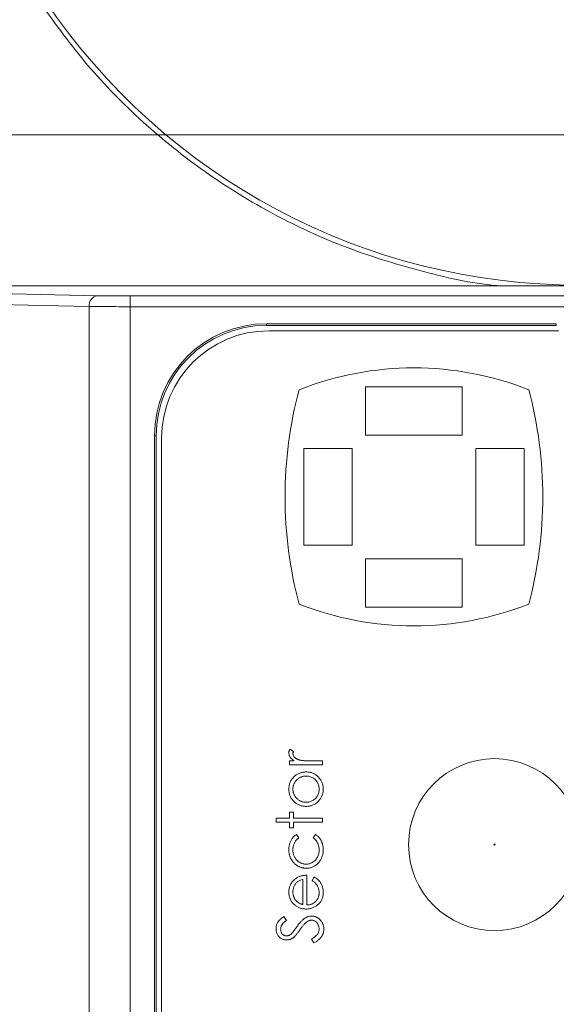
# Model space of a CAD drawing. Header units: millimetres. Extents: x 0 to 420, y 0 to 297.
# Tile 29 of 106: x 150 to 162, y 75 to 97. Entities that reach past the tile are written whole.
import ezdxf

# ---------------------------------------------------------------- set-up
doc = ezdxf.new("R2010")
doc.units = ezdxf.units.MM
doc.styles.add('SLDTEXTSTYLE0', font='TXT', dxfattribs={"width": 0.75})
doc.dimstyles.new('SLDDIMSTYLE1', dxfattribs={"dimtxt": 3.5, "dimasz": 3.302, "dimexe": 0, "dimexo": 0.0625, "dimgap": 0.875, "dimtad": 2, "dimdec": 6, "dimlfac": 2, "dimrnd": 1e-09, "dimzin": 12, "dimdsep": 46, "dimtxsty": 'SLDTEXTSTYLE0', "dimsah": 1, "dimcen": 0.09, "dimadec": 0, "dimazin": 3, "dimtfac": 1, "dimtofl": 0, "dimtmove": 0, "dimatfit": 3, "dimfxl": 1, "dimfrac": 2, "dimtolj": 1, "dimtzin": 12, "dimarcsym": 0})

# ---------------------------------------------------------------- blocks, each defined once
blk = doc.blocks.new('_D_5')
at = {"color": 7, "linetype": 'Continuous', "lineweight": 0}
for p, q in [((147.673, 94.755), (201.563, 94.755)), ((200.563, 94.755), (200.563, 54.755)), ((147.673, 54.755), (201.563, 54.755))]:
    blk.add_line(p, q, dxfattribs=at)
for points in [[(200.563, 94.755), (200.055, 91.453), (201.071, 91.453)], [(200.563, 54.755), (201.071, 58.057), (200.055, 58.057)]]:
    blk.add_solid(points, dxfattribs=at)
at = {"color": 7, "linetype": 'Continuous', "lineweight": 0, "insert": (196.051, 72.169), "char_height": 3.5, "attachment_point": 1, "rotation": 90, "style": 'SLDTEXTSTYLE0'}
blk.add_mtext('80', dxfattribs=at)

msp = doc.modelspace()

# ---------------------------------------------------------------- linework, layer by layer
at = {"color": 7, "linetype": 'Continuous', "lineweight": 15}
for p, q in [((163.51239983, 91.237252), (143.23006797, 91.237252)), ((143.79624877, 91.1710983), (151.43790696, 91.01213271)), ((143.60473905, 90.92113132), (151.24639723, 90.76217318)), ((152.20394585, 91.00589657), (152.20394585, 90.75593704)), ((152.20394585, 91.00589657), (163.74375526, 91.00589657)), ((151.24639723, 90.76217318), (151.24639723, 58.74724442)), ((152.20394585, 90.75593704), (163.75018511, 90.75593704)), ((152.20394585, 90.75593704), (152.20394585, 58.75348056)), ((155.371061, 90.35952145), (162.11992357, 90.35952145)), ((155.371061, 90.35952145), (155.371061, 90.32021964)), ((155.371061, 90.32021964), (162.11992357, 90.32021964)), ((162.11992357, 90.32021964), (162.11992357, 90.35952145)), ((162.18055639, 90.1952138), (155.43055389, 90.1952138)), ((157.68055472, 88.89521415), (159.93055556, 88.89521415)), ((157.68055472, 87.77021373), (157.68055472, 88.89521415)), ((159.93055556, 87.77021373), (159.93055556, 88.89521415)), ((152.76624862, 61.75470853), (152.76624862, 87.75470907)), ((152.80555788, 87.75470907), (152.76624862, 87.75470907)), ((152.80555788, 61.75470853), (152.80555788, 87.75470907)), ((159.93055556, 87.77021373), (157.68055472, 87.77021373)), ((152.93055627, 87.69521618), (152.93055627, 61.79521734)), ((157.36805502, 87.45771403), (156.2430546, 87.45771403)), ((156.2430546, 85.20772064), (156.2430546, 87.45771403)), ((157.36805502, 87.45771403), (157.36805502, 85.20772064)), ((160.24305526, 85.20772064), (160.24305526, 87.45771403)), ((160.24305526, 87.45771403), (161.36805568, 87.45771403)), ((161.36805568, 85.20772064), (161.36805568, 87.45771403)), ((157.36805502, 85.20772064), (156.2430546, 85.20772064)), ((160.24305526, 85.20772064), (161.36805568, 85.20772064)), ((157.68055472, 84.89522094), (159.93055556, 84.89522094)), ((157.68055472, 84.89522094), (157.68055472, 83.77022052)), ((159.93055556, 84.89522094), (159.93055556, 83.77022052)), ((159.93055556, 83.77022052), (157.68055472, 83.77022052)), ((156.0023487, 80.41265363), (155.92008684, 80.46480769)), ((155.90716008, 80.19344265), (155.90716008, 80.09846265)), ((156.02100495, 80.19344265), (155.90716008, 80.19344265)), ((156.6805527, 80.19344265), (156.42063919, 80.19344265)), ((156.6805527, 80.09846265), (156.6805527, 80.19344265)), ((155.90716008, 80.09846265), (156.6805527, 80.09846265)), ((156.00213263, 78.9994275), (155.90716008, 78.9994275)), ((155.90716008, 78.9994275), (155.90716008, 78.86374498)), ((156.00213263, 78.86374498), (156.00213263, 78.9994275)), ((155.59508506, 78.86374498), (155.59508506, 78.76876498)), ((155.90716008, 78.86374498), (155.59508506, 78.86374498)), ((156.6805527, 78.86374498), (156.00213263, 78.86374498)), ((156.6805527, 78.76876498), (156.6805527, 78.86374498)), ((155.59508506, 78.76876498), (155.90716008, 78.76876498)), ((155.90716008, 78.76876498), (155.90716008, 78.63308245)), ((155.90716008, 78.63308245), (156.00213263, 78.63308245)), ((156.00213263, 78.63308245), (156.00213263, 78.76876498)), ((156.00213263, 78.76876498), (156.6805527, 78.76876498)), ((156.1242551, 78.40432728), (156.0748503, 78.48382497)), ((156.51561174, 78.48382497), (156.46345768, 78.40432728)), ((156.21922765, 77.43905986), (156.21922765, 76.85202116)), ((156.31420765, 76.84205229), (156.31420765, 77.53403986)), ((156.48063127, 77.49333734), (156.43632266, 77.40895951)), ((155.83931509, 76.48482675), (155.77422682, 76.57068724)), ((156.42275516, 76.04957873), (156.47639189, 75.96011216))]:
    msp.add_line(p, q, dxfattribs=at)
msp.add_circle((160.68055481, 78.24521727), 2, dxfattribs=at)
for centre, radius, start, end in [((162.66396022, 106.25470755), 15, 213.959557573, 270), ((151.47501064, 90.78536165), 0.22978641, 99.292248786, 185.791756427), ((155.37106453, 87.75470755), 2.60481556, 90, 180), ((155.37106453, 87.75470755), 2.56550972, 90, 179.999999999), ((155.43055481, 87.69521727), 2.5, 90, 180), ((158.80555481, 82.03704755), 7.29566972, 68.509064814, 111.490935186), ((165.46468685, 86.33271727), 9.65913204, 165.044179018, 194.955820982), ((152.14642276, 86.33271727), 9.65913204, 345.044179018, 14.955820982), ((158.80555481, 90.62838699), 7.29566972, 248.509064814, 291.490935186)]:
    msp.add_arc(centre, radius, start, end, dxfattribs=at)
at = {"color": 8, "linetype": 'Continuous', "lineweight": 15}
msp.add_open_spline([(160.87328497, 91.237252), (160.86459943, 91.23776681), (160.25024971, 91.27418071), (159.03346446, 91.55069312), (157.25408902, 92.08378317), (155.5403481, 92.8694166), (153.93517301, 93.85384902), (152.47949031, 95.02477384), (151.18413342, 96.33584756), (150.47123851, 97.31947751), (150.11879656, 97.80576581)], degree=3, knots=[0, 0, 0, 0, 0.00200927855, 0.14212129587, 0.28598075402, 0.43095566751, 0.575930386, 0.71978923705, 0.86146902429, 1, 1, 1, 1], dxfattribs=at)
at = {"color": 7, "linetype": 'Continuous', "lineweight": 15}
for points, knots in [([(151.43790466, 91.01213188), (151.4539983, 91.01181052), (151.48601793, 91.01117115), (151.53871717, 91.0102947), (151.59441598, 91.00948814), (151.65346084, 91.00875664), (151.71575908, 91.0080991), (151.80246868, 91.00732651), (151.91600534, 91.0065702), (152.05842572, 91.0059992), (152.15526009, 91.005931), (152.2039491, 91.00589671)], [0, 0, 0, 0, 0.0840654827, 0.1672551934, 0.2500119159, 0.3327853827, 0.416025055, 0.5001729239, 0.6673136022, 0.8327228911, 1, 1, 1, 1]), ([(151.24639355, 90.76216995), (151.36328769, 90.76022464), (151.51090488, 90.75864311), (151.84044767, 90.75649728), (152.02209412, 90.75593479), (152.2039491, 90.75593479)], [0, 0, 0, 0, 0.5, 0.5, 1, 1, 1, 1]), ([(155.92008973, 80.46481), (155.91601634, 80.45769387), (155.90820275, 80.44404367), (155.89989392, 80.42286387), (155.89468969, 80.40230723), (155.89394899, 80.38872758), (155.89358899, 80.38212771)], [0, 0, 0, 0, 0.27967644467, 0.53647680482, 0.77472245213, 1, 1, 1, 1]), ([(155.89358899, 80.38212771), (155.89397283, 80.37361949), (155.89473896, 80.35663719), (155.90047734, 80.33136556), (155.91018166, 80.30677082), (155.92342991, 80.28246601), (155.94112026, 80.25898456), (155.96331957, 80.23615379), (155.99013148, 80.21386441), (156.01040431, 80.20045432), (156.02100452, 80.19344248)], [0, 0, 0, 0, 0.1071582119, 0.2138863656, 0.324682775, 0.4394585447, 0.5616334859, 0.6938876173, 0.8399405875, 1, 1, 1, 1]), ([(155.98856763, 80.36410721), (155.98875803, 80.36758114), (155.98916646, 80.37503289), (155.99186247, 80.38672938), (155.99644112, 80.39941565), (156.00030988, 80.40808788), (156.00234801, 80.41265656)], [0, 0, 0, 0, 0.2050166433, 0.4397700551, 0.7048611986, 1, 1, 1, 1]), ([(156.15520424, 80.21040295), (156.14832976, 80.2123159), (156.13490933, 80.21605038), (156.11564611, 80.22259961), (156.09775024, 80.22984304), (156.08120097, 80.23760404), (156.06616366, 80.24612218), (156.05238155, 80.2550372), (156.04009025, 80.26475579), (156.02601508, 80.27837571), (156.01141882, 80.29596572), (155.99825761, 80.31811427), (155.99011183, 80.34093935), (155.98907564, 80.35648548), (155.98856763, 80.36410721)], [0, 0, 0, 0, 0.0879601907, 0.1717166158, 0.2506679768, 0.3258823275, 0.3968812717, 0.4635748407, 0.5280697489, 0.5896876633, 0.7048093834, 0.8086618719, 0.9061934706, 1, 1, 1, 1]), ([(156.4206356, 80.19344248), (156.40466383, 80.19345562), (156.3741311, 80.19348074), (156.33045721, 80.19441907), (156.29100982, 80.19554093), (156.25574844, 80.19753), (156.22461935, 80.19967588), (156.19770029, 80.20272071), (156.17491633, 80.20580244), (156.16133568, 80.20897197), (156.15520424, 80.21040295)], [0, 0, 0, 0, 0.1798232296, 0.3437621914, 0.4918338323, 0.6241090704, 0.741399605, 0.8430618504, 0.9291451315, 1, 1, 1, 1]), ([(156.29597615, 79.93564334), (156.28295848, 79.93530597), (156.25725494, 79.93463983), (156.21940823, 79.92969986), (156.18284977, 79.92139475), (156.14766028, 79.90969714), (156.11371883, 79.89486143), (156.08132171, 79.8763492), (156.0500387, 79.85486028), (156.03074542, 79.83810161), (156.02100452, 79.8296404)], [0, 0, 0, 0, 0.1293662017, 0.2554352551, 0.3786322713, 0.5014663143, 0.6234943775, 0.7461656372, 0.8718427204, 1, 1, 1, 1]), ([(156.69412318, 79.53580025), (156.69375515, 79.55016395), (156.6930344, 79.57829361), (156.6874217, 79.61949152), (156.6781386, 79.65872759), (156.66492162, 79.69594085), (156.64815871, 79.73121158), (156.62734839, 79.76421768), (156.60305865, 79.79539804), (156.57518934, 79.82413992), (156.54495069, 79.85014589), (156.51315469, 79.87308802), (156.48007132, 79.89240735), (156.44563533, 79.90823944), (156.4099971, 79.92058621), (156.37304772, 79.92921347), (156.33494186, 79.93476023), (156.30906926, 79.9353466), (156.29597615, 79.93564334)], [0, 0, 0, 0, 0.0684922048, 0.1341341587, 0.1979034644, 0.2604831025, 0.3221455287, 0.3837784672, 0.4462154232, 0.5103409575, 0.574394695, 0.6362264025, 0.6971016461, 0.7568275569, 0.8167348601, 0.8766630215, 0.9375839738, 1, 1, 1, 1]), ([(156.02100452, 79.8296404), (156.01081948, 79.81981375), (155.99075406, 79.8004544), (155.96481504, 79.76815497), (155.94291985, 79.7340551), (155.92457078, 79.69824826), (155.91088152, 79.66021292), (155.90097935, 79.62043617), (155.89450387, 79.57876569), (155.89389799, 79.5503119), (155.89358899, 79.53580025)], [0, 0, 0, 0, 0.1284864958, 0.2531294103, 0.3753070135, 0.4961956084, 0.6178660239, 0.7416676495, 0.8682485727, 1, 1, 1, 1]), ([(155.98856763, 79.53537624), (155.98886485, 79.54556672), (155.98945363, 79.56575338), (155.99377471, 79.59544683), (156.00084336, 79.6241147), (156.01050363, 79.65176821), (156.02341113, 79.67818983), (156.03897093, 79.70352481), (156.0573041, 79.72785591), (156.07839065, 79.75062622), (156.10117615, 79.77179806), (156.12578287, 79.79001077), (156.15119186, 79.80586061), (156.17795635, 79.81875838), (156.20603303, 79.82842598), (156.23521025, 79.83542778), (156.26552771, 79.83980473), (156.28613843, 79.84037494), (156.29661216, 79.8406647)], [0, 0, 0, 0, 0.0634270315, 0.1256447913, 0.1863589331, 0.2470268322, 0.3076308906, 0.3690502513, 0.4318747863, 0.4969526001, 0.5620304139, 0.6252067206, 0.6872313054, 0.7482316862, 0.8097297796, 0.8717262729, 0.934815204, 1, 1, 1, 1]), ([(156.29661216, 79.8406647), (156.31014492, 79.84018011), (156.33700492, 79.83921829), (156.37655092, 79.83135712), (156.41458756, 79.81829934), (156.45065687, 79.80029354), (156.48408737, 79.77811885), (156.51414822, 79.7521901), (156.53968017, 79.72214882), (156.56115297, 79.68901797), (156.57806279, 79.65326705), (156.59018937, 79.61549544), (156.59796625, 79.57604707), (156.59874834, 79.54905183), (156.59914455, 79.53537624)], [0, 0, 0, 0, 0.0847480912, 0.1682091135, 0.2515337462, 0.336097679, 0.4201067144, 0.5023404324, 0.5839950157, 0.6662919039, 0.7490924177, 0.8310167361, 0.914394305, 1, 1, 1, 1]), ([(155.89358899, 79.53580025), (155.89390484, 79.52128895), (155.8945272, 79.49269592), (155.90095381, 79.45088404), (155.910801, 79.41090346), (155.92496408, 79.37289936), (155.94294855, 79.33669682), (155.96529936, 79.30268083), (155.99116277, 79.27022062), (156.01136717, 79.25092392), (156.02164054, 79.24111209)], [0, 0, 0, 0, 0.1312995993, 0.2587123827, 0.3820894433, 0.5035635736, 0.6251808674, 0.7472870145, 0.8715024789, 1, 1, 1, 1]), ([(156.29661216, 79.23008778), (156.28613849, 79.23037764), (156.26552789, 79.23094805), (156.23520954, 79.23532357), (156.20603564, 79.24233065), (156.17794674, 79.25197878), (156.15126095, 79.26493283), (156.12570784, 79.2804828), (156.10126084, 79.29877019), (156.07831648, 79.3196896), (156.05731229, 79.3424837), (156.03897804, 79.36680494), (156.02334241, 79.39217754), (156.01061251, 79.41867615), (156.00075366, 79.44632612), (155.99381478, 79.47503421), (155.98943512, 79.50485489), (155.9888593, 79.52511415), (155.98856763, 79.53537624)], [0, 0, 0, 0, 0.06516380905, 0.12823242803, 0.19020896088, 0.2516872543, 0.31266799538, 0.37444289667, 0.43759886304, 0.502359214, 0.56741607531, 0.63022038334, 0.6916199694, 0.75260071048, 0.81283464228, 0.87395637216, 0.93615410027, 1, 1, 1, 1]), ([(156.29597615, 79.13510915), (156.30906926, 79.13540588), (156.33494186, 79.13599225), (156.37304772, 79.14153901), (156.4099971, 79.15016627), (156.44563534, 79.16251303), (156.48007129, 79.17834516), (156.51315482, 79.19766437), (156.54495019, 79.22060693), (156.57519129, 79.24661127), (156.60305145, 79.27535922), (156.6274113, 79.30656491), (156.64815817, 79.33976226), (156.66487819, 79.37518463), (156.67814288, 79.41244661), (156.68744351, 79.451753), (156.69303069, 79.49309633), (156.69375391, 79.52136618), (156.69412318, 79.53580025)], [0, 0, 0, 0, 0.0623374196, 0.1231816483, 0.1830343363, 0.2428661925, 0.3025168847, 0.3633154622, 0.425069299, 0.4890423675, 0.5530871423, 0.6154454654, 0.6772864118, 0.7391749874, 0.8016758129, 0.8653648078, 0.9312577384, 1, 1, 1, 1]), ([(156.59914455, 79.53537624), (156.59875064, 79.52169986), (156.59797308, 79.49470307), (156.59014997, 79.45519981), (156.57811552, 79.41732469), (156.56113388, 79.3815366), (156.53976133, 79.34839065), (156.51400277, 79.31856389), (156.48416639, 79.29241185), (156.4507012, 79.2702152), (156.41453148, 79.25249953), (156.37655792, 79.23938034), (156.33700313, 79.23153802), (156.31014432, 79.23057365), (156.29661216, 79.23008778)], [0, 0, 0, 0, 0.0855901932, 0.1689526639, 0.2512834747, 0.3340689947, 0.4163509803, 0.497655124, 0.5801655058, 0.6641593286, 0.7485118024, 0.8318213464, 0.9152672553, 1, 1, 1, 1]), ([(156.02164054, 79.24111209), (156.03139099, 79.23266535), (156.05065933, 79.21597333), (156.08180088, 79.19426521), (156.11427806, 79.1760131), (156.14807077, 79.16104065), (156.18312443, 79.14932902), (156.21962102, 79.14105631), (156.25739659, 79.1361213), (156.28302924, 79.13544881), (156.29597615, 79.13510915)], [0, 0, 0, 0, 0.1284109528, 0.2537592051, 0.3772863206, 0.4989121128, 0.621321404, 0.7447622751, 0.8710808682, 1, 1, 1, 1]), ([(156.07485402, 78.4838271), (156.06539342, 78.47794053), (156.04670455, 78.46631195), (156.02134734, 78.44580096), (155.99842476, 78.42365019), (155.9780561, 78.39940543), (155.95999788, 78.37281781), (155.94348951, 78.34383758), (155.92927376, 78.31192567), (155.91661499, 78.27783328), (155.90616082, 78.24210784), (155.89910434, 78.20518253), (155.89442389, 78.16770522), (155.89386776, 78.14244103), (155.89358899, 78.12977728)], [0, 0, 0, 0, 0.0802672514, 0.1585634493, 0.2345871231, 0.3098023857, 0.3863975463, 0.466023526, 0.5499336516, 0.6379505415, 0.7280903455, 0.8179185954, 0.9087311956, 1, 1, 1, 1]), ([(155.98856763, 78.12278109), (155.98894983, 78.1372933), (155.98969575, 78.16561587), (155.9962587, 78.20692882), (156.00679069, 78.24594045), (156.02167432, 78.28264521), (156.04093712, 78.31689833), (156.06457335, 78.34865178), (156.09209302, 78.37844817), (156.11341756, 78.39560729), (156.12425139, 78.40432489)], [0, 0, 0, 0, 0.1340052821, 0.2615297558, 0.3853914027, 0.5066355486, 0.6264935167, 0.7474155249, 0.8716757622, 1, 1, 1, 1]), ([(156.46346079, 78.40432489), (156.47428696, 78.39516472), (156.49554978, 78.37717397), (156.52304727, 78.34657304), (156.54674159, 78.31439088), (156.5659511, 78.27998714), (156.58081242, 78.24358409), (156.59146942, 78.20524826), (156.59797937, 78.16498101), (156.59875161, 78.13743403), (156.59914455, 78.12341711)], [0, 0, 0, 0, 0.1314363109, 0.258143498, 0.3806278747, 0.5015582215, 0.6227016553, 0.744552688, 0.8700189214, 1, 1, 1, 1]), ([(156.69412318, 78.12193307), (156.6940457, 78.131762), (156.69389274, 78.15116644), (156.69132997, 78.17987557), (156.68789683, 78.20778522), (156.68272284, 78.23488578), (156.67624059, 78.26110716), (156.66808535, 78.28650106), (156.65859325, 78.31109733), (156.64755444, 78.33478908), (156.63527388, 78.357543), (156.62162597, 78.37912381), (156.60715656, 78.39978487), (156.59105235, 78.41885997), (156.57408322, 78.43700074), (156.55584309, 78.4539703), (156.53635642, 78.46970247), (156.52253595, 78.47911367), (156.51561423, 78.4838271)], [0, 0, 0, 0, 0.0699890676, 0.13817346, 0.2051712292, 0.270234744, 0.3345776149, 0.3974624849, 0.4600970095, 0.5222584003, 0.5835266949, 0.6441442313, 0.7040680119, 0.7630433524, 0.8218034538, 0.8809311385, 0.9403666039, 1, 1, 1, 1]), ([(155.89358899, 78.12977728), (155.89374067, 78.11966516), (155.89404026, 78.09969108), (155.89675754, 78.07019315), (155.90060318, 78.04140003), (155.90671654, 78.01342188), (155.91400662, 77.98603821), (155.9232149, 77.9594308), (155.93398971, 77.93355707), (155.94649601, 77.90857293), (155.96054192, 77.8846294), (155.9757036, 77.86174042), (155.99226141, 77.84024973), (156.01026402, 77.82028059), (156.02923049, 77.80126805), (156.04991933, 77.78401893), (156.07161627, 77.76772627), (156.09458196, 77.75300372), (156.11849961, 77.73992516), (156.14297574, 77.72840584), (156.16794729, 77.71858586), (156.19353032, 77.71089309), (156.21941646, 77.70423293), (156.24599833, 77.70030244), (156.27293899, 77.6972599), (156.29109088, 77.69699464), (156.30021626, 77.69686128)], [0, 0, 0, 0, 0.0457685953, 0.0904049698, 0.1340218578, 0.1771929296, 0.2199566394, 0.2622486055, 0.3045538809, 0.3467622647, 0.3886297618, 0.4301572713, 0.4709850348, 0.5113171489, 0.5518126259, 0.5924494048, 0.6331453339, 0.6745901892, 0.7158270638, 0.7564739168, 0.7969933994, 0.8371691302, 0.8773639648, 0.9178644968, 0.958708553, 1, 1, 1, 1]), ([(156.29173603, 77.79183992), (156.28140018, 77.79211077), (156.26098392, 77.79264578), (156.23103973, 77.79732201), (156.20215816, 77.80433928), (156.17470921, 77.81500582), (156.14817476, 77.82804024), (156.12316184, 77.84465212), (156.09904584, 77.86373203), (156.0765491, 77.88575414), (156.05586305, 77.90982872), (156.03800745, 77.93595005), (156.02264354, 77.96336116), (156.01001905, 77.99230519), (156.0005996, 78.02285798), (155.9934507, 78.05480221), (155.98951658, 78.08833812), (155.98888719, 78.11118207), (155.98856763, 78.12278109)], [0, 0, 0, 0, 0.061905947, 0.1222819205, 0.181243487, 0.2396871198, 0.2984032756, 0.3580784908, 0.4192616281, 0.4824580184, 0.5464498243, 0.6091832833, 0.6717521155, 0.7345384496, 0.7980307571, 0.8630790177, 0.9304783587, 1, 1, 1, 1]), ([(156.59914455, 78.12341711), (156.59865799, 78.10812222), (156.59770369, 78.07812399), (156.59012833, 78.03430906), (156.57757731, 77.99276491), (156.55996018, 77.95383102), (156.53804587, 77.91792863), (156.51161293, 77.88590071), (156.48107745, 77.85802948), (156.44703113, 77.83429949), (156.410241, 77.81553438), (156.37186169, 77.8018231), (156.33216569, 77.7934467), (156.30527338, 77.79237793), (156.29173603, 77.79183992)], [0, 0, 0, 0, 0.0909950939, 0.178470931, 0.2637624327, 0.3486672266, 0.4321345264, 0.5134033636, 0.5949764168, 0.6774714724, 0.7596786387, 0.8400345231, 0.9194747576, 1, 1, 1, 1]), ([(156.30021626, 77.69686128), (156.31366561, 77.69721132), (156.34019436, 77.69790177), (156.37909635, 77.70386767), (156.41661283, 77.71309175), (156.4524345, 77.72659213), (156.48684833, 77.74355194), (156.51939694, 77.76467182), (156.55079917, 77.7890214), (156.57990051, 77.81737912), (156.60674068, 77.84825548), (156.63025134, 77.88152828), (156.65001403, 77.91686848), (156.66619285, 77.95415908), (156.67876093, 77.9933653), (156.68751716, 78.03449324), (156.69332544, 78.07752885), (156.69385368, 78.10693168), (156.69412318, 78.12193307)], [0, 0, 0, 0, 0.0623657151, 0.1230160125, 0.1821795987, 0.2413150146, 0.3002601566, 0.3598329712, 0.4210267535, 0.4843300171, 0.5480235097, 0.6106086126, 0.6729950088, 0.7355500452, 0.7989042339, 0.8636647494, 0.9304414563, 1, 1, 1, 1]), ([(160.66486829, 78.24521727), (160.66486829, 78.25387489), (160.67189718, 78.26090379), (160.68921243, 78.26090379), (160.69624132, 78.25387489), (160.69624132, 78.24521727)], [0, 0, 0, 0, 0.5, 0.5, 1, 1, 1, 1]), ([(160.69624132, 78.24521727), (160.69624132, 78.23655965), (160.68921243, 78.22953075), (160.67189718, 78.22953075), (160.66486829, 78.23655965), (160.66486829, 78.24521727)], [0, 0, 0, 0, 0.5, 0.5, 1, 1, 1, 1]), ([(156.04580921, 77.44987444), (156.03368988, 77.44004079), (156.00987338, 77.42071605), (155.9789041, 77.38749905), (155.95225169, 77.35218517), (155.9307344, 77.31417049), (155.91405694, 77.27370209), (155.90224819, 77.23077587), (155.89480166, 77.18540901), (155.89399843, 77.15429696), (155.89358899, 77.13843781)], [0, 0, 0, 0, 0.1298910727, 0.2552573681, 0.3772478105, 0.4977415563, 0.6181201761, 0.7409671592, 0.8679597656, 1, 1, 1, 1]), ([(155.98856763, 77.14331394), (155.98884549, 77.1549291), (155.98939767, 77.17801114), (155.99532722, 77.21213718), (156.00398291, 77.24558239), (156.01689151, 77.27752645), (156.03205667, 77.30769172), (156.05002338, 77.33503781), (156.07010709, 77.35942338), (156.09308911, 77.38053523), (156.11896676, 77.39916847), (156.1488081, 77.41491391), (156.18238475, 77.4288949), (156.20663196, 77.43558578), (156.21923002, 77.43906214)], [0, 0, 0, 0, 0.0855257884, 0.1699596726, 0.2546133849, 0.3397321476, 0.4233620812, 0.5031093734, 0.5804051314, 0.6555996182, 0.7324994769, 0.8147687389, 0.9037598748, 1, 1, 1, 1]), ([(156.31420865, 77.53404077), (156.30105512, 77.53364171), (156.275254, 77.53285894), (156.23738686, 77.5288767), (156.20123947, 77.52208618), (156.1668226, 77.51270043), (156.1338902, 77.50110927), (156.10283247, 77.48660787), (156.07314738, 77.4699022), (156.0549422, 77.4565652), (156.04580921, 77.44987444)], [0, 0, 0, 0, 0.1378417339, 0.2703816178, 0.3984601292, 0.5227503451, 0.643825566, 0.7637452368, 0.88147816, 1, 1, 1, 1]), ([(156.43632404, 77.4089573), (156.44682832, 77.40190758), (156.46664808, 77.38860596), (156.49298169, 77.36735564), (156.51524773, 77.34753684), (156.53309068, 77.32755823), (156.54766837, 77.30696096), (156.56041365, 77.28492337), (156.57193523, 77.26096102), (156.58148346, 77.23508603), (156.5893121, 77.20809521), (156.59504835, 77.18053635), (156.59859586, 77.15252352), (156.59896068, 77.1337134), (156.59914455, 77.12423341)], [0, 0, 0, 0, 0.1102035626, 0.2079350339, 0.2946939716, 0.3697315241, 0.4408309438, 0.514250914, 0.5913900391, 0.6722743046, 0.7543412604, 0.8361211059, 0.9174077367, 1, 1, 1, 1]), ([(156.69412318, 77.13610574), (156.69385297, 77.1494751), (156.69332528, 77.17558454), (156.68878253, 77.21367592), (156.68143339, 77.24966576), (156.67102862, 77.283623), (156.6574963, 77.31562994), (156.64143428, 77.34595537), (156.62258451, 77.37460072), (156.60103944, 77.40171512), (156.57632595, 77.42744894), (156.54764581, 77.45103226), (156.51576522, 77.47352963), (156.49256018, 77.48661172), (156.48063326, 77.49333564)], [0, 0, 0, 0, 0.091199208, 0.1781058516, 0.2613277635, 0.3415565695, 0.420007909, 0.4980968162, 0.5754001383, 0.653645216, 0.734125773, 0.8183392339, 0.9066301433, 1, 1, 1, 1]), ([(155.89358899, 77.13843781), (155.89406055, 77.12301145), (155.89498216, 77.09286249), (155.90150694, 77.04876156), (155.9131509, 77.00724185), (155.92877603, 76.96783058), (155.94934009, 76.93105754), (155.97414856, 76.89649534), (156.00376325, 76.86457711), (156.02630216, 76.84570523), (156.03775299, 76.83611743)], [0, 0, 0, 0, 0.1331576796, 0.2602406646, 0.3836752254, 0.5046599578, 0.6253567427, 0.746410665, 0.8711647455, 1, 1, 1, 1]), ([(156.06107364, 76.94402842), (156.05530553, 76.95107704), (156.04388797, 76.96502929), (156.02890754, 76.98733908), (156.01663594, 77.01098369), (156.00617096, 77.0353619), (155.99831965, 77.06097517), (155.99258655, 77.08748784), (155.98911821, 77.11509554), (155.98875258, 77.13383447), (155.98856763, 77.14331394)], [0, 0, 0, 0, 0.1259610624, 0.2493308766, 0.3709019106, 0.4940080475, 0.6158382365, 0.7408587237, 0.8689080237, 1, 1, 1, 1]), ([(156.21923002, 76.85201787), (156.2106468, 76.85467752), (156.1939637, 76.85984706), (156.17002326, 76.86903533), (156.14776269, 76.87924371), (156.12701307, 76.89015288), (156.10794943, 76.90204663), (156.09078883, 76.91511568), (156.07487476, 76.92876531), (156.06563787, 76.93898069), (156.06107364, 76.94402842)], [0, 0, 0, 0, 0.14533318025, 0.28248225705, 0.41446465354, 0.54129143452, 0.66150012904, 0.77741950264, 0.89001615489, 1, 1, 1, 1]), ([(156.29597615, 76.74707496), (156.30863865, 76.74743526), (156.3337657, 76.74815022), (156.37090885, 76.75281588), (156.40704684, 76.76090962), (156.44208187, 76.77252252), (156.47633272, 76.78690153), (156.50958351, 76.80457794), (156.54162255, 76.82572218), (156.57236923, 76.84968402), (156.6011004, 76.87630086), (156.62593563, 76.906182), (156.64709004, 76.93838583), (156.66445497, 76.97308171), (156.67774931, 77.01033858), (156.68726595, 77.05006521), (156.69309963, 77.09225937), (156.6937763, 77.12124614), (156.69412318, 77.13610574)], [0, 0, 0, 0, 0.0610171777, 0.1210804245, 0.1800682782, 0.2391896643, 0.2987059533, 0.3588810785, 0.4203687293, 0.4834483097, 0.5465664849, 0.6086986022, 0.670186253, 0.7318650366, 0.7952033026, 0.8603707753, 0.9284213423, 1, 1, 1, 1]), ([(156.59914455, 77.12423341), (156.59891677, 77.11453732), (156.59846934, 77.09549164), (156.59444553, 77.06755221), (156.58843788, 77.04073942), (156.57963668, 77.01510605), (156.56839419, 76.99064401), (156.55454345, 76.96739286), (156.5380178, 76.94553593), (156.51955419, 76.92476022), (156.49882079, 76.90609554), (156.47673551, 76.88936191), (156.4531008, 76.87533576), (156.42802431, 76.86388554), (156.40169205, 76.85443038), (156.37376012, 76.84770277), (156.344438, 76.84343462), (156.32439903, 76.84251914), (156.31420865, 76.84205359)], [0, 0, 0, 0, 0.06499590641, 0.12766914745, 0.18895052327, 0.24905486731, 0.30907131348, 0.36922235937, 0.43017476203, 0.4926019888, 0.55534687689, 0.61696276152, 0.67817077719, 0.73924652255, 0.80160894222, 0.86552441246, 0.9316153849, 1, 1, 1, 1]), ([(156.03775299, 76.83611743), (156.04725786, 76.82903899), (156.06612738, 76.81498654), (156.09604046, 76.79678551), (156.12697284, 76.78141481), (156.15889161, 76.76885051), (156.19181619, 76.759121), (156.22569146, 76.75203068), (156.26054557, 76.74802994), (156.28409414, 76.74739522), (156.29597615, 76.74707496)], [0, 0, 0, 0, 0.1276524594, 0.2534216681, 0.3767041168, 0.4994491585, 0.6225715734, 0.7462321, 0.871955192, 1, 1, 1, 1]), ([(155.77422968, 76.57068607), (155.7659791, 76.56467834), (155.74988502, 76.5529593), (155.72734054, 76.53474258), (155.70665445, 76.51689501), (155.68795317, 76.49937486), (155.67136478, 76.48192202), (155.65673707, 76.46483222), (155.64403107, 76.44796761), (155.63008181, 76.42585366), (155.61611524, 76.39759819), (155.60380813, 76.3624734), (155.59637031, 76.32599138), (155.59551487, 76.30118969), (155.59508472, 76.28871826)], [0, 0, 0, 0, 0.0878096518, 0.1712865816, 0.249314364, 0.3228732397, 0.3916923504, 0.456396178, 0.5163540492, 0.5732064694, 0.6811695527, 0.7867481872, 0.8927672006, 1, 1, 1, 1]), ([(155.70363173, 76.27811796), (155.7039668, 76.28683262), (155.70462868, 76.30404706), (155.70963461, 76.32932195), (155.71796493, 76.35350775), (155.72780939, 76.37277478), (155.73774066, 76.38811061), (155.74704662, 76.40027671), (155.75810159, 76.4130121), (155.7710139, 76.42613351), (155.78530598, 76.44020946), (155.80176048, 76.45449655), (155.81977371, 76.46965475), (155.83263629, 76.47963909), (155.83931549, 76.48482369)], [0, 0, 0, 0, 0.1014549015, 0.2004081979, 0.2988019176, 0.3985598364, 0.451526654, 0.511449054, 0.5768011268, 0.647816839, 0.7258159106, 0.8103708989, 0.901530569, 1, 1, 1, 1]), ([(156.42127162, 76.58425445), (156.40785521, 76.58357241), (156.38066305, 76.58219007), (156.34020559, 76.57161933), (156.29990479, 76.55485488), (156.26701146, 76.53533382), (156.2402288, 76.51622963), (156.21933864, 76.4984842), (156.19769929, 76.47809232), (156.1754658, 76.4548462), (156.15237067, 76.42900376), (156.12858908, 76.40030968), (156.10427291, 76.36866322), (156.08808837, 76.34642175), (156.07973015, 76.33493554)], [0, 0, 0, 0, 0.0915045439, 0.1854599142, 0.283652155, 0.3887323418, 0.4457667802, 0.508091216, 0.5756652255, 0.6486790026, 0.727603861, 0.812226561, 0.9030276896, 1, 1, 1, 1]), ([(156.3159047, 76.45132676), (156.32430371, 76.45709802), (156.34048147, 76.46821435), (156.36663518, 76.480264), (156.39306317, 76.48792376), (156.41097594, 76.48883001), (156.41978758, 76.48927581)], [0, 0, 0, 0, 0.2714437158, 0.5228416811, 0.7652766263, 1, 1, 1, 1]), ([(156.41978758, 76.48927581), (156.42751053, 76.48891618), (156.44281417, 76.48820355), (156.46554371, 76.48347277), (156.48736834, 76.47494803), (156.50863091, 76.46385668), (156.52840138, 76.44940012), (156.54612278, 76.43172713), (156.56195126, 76.41128415), (156.575056, 76.38797191), (156.58588756, 76.36299263), (156.59345076, 76.33669099), (156.59837376, 76.30960907), (156.59888611, 76.29121319), (156.59914455, 76.28193407)], [0, 0, 0, 0, 0.07603267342, 0.15066482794, 0.22728402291, 0.30601847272, 0.38616629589, 0.46733415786, 0.5516574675, 0.63984386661, 0.72991178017, 0.81906968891, 0.9087363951, 1, 1, 1, 1]), ([(156.70769156, 76.28193407), (156.70747206, 76.29226523), (156.70704033, 76.31258538), (156.70288087, 76.34248163), (156.69610364, 76.3711497), (156.68674993, 76.39863684), (156.67479051, 76.4249338), (156.66013462, 76.45004662), (156.64255749, 76.47383907), (156.62279805, 76.49635009), (156.60127352, 76.5169222), (156.57835111, 76.53485572), (156.55464205, 76.55032742), (156.52962161, 76.56252037), (156.50394611, 76.5725102), (156.47714582, 76.57913829), (156.44955202, 76.58366219), (156.43075984, 76.58405574), (156.42127162, 76.58425445)], [0, 0, 0, 0, 0.0669797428, 0.1317410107, 0.1953367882, 0.2578126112, 0.3197615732, 0.382418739, 0.4460458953, 0.5113306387, 0.5764994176, 0.6388540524, 0.6998855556, 0.7597438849, 0.8190804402, 0.8782254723, 0.9385157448, 1, 1, 1, 1]), ([(155.59508472, 76.28871826), (155.59552088, 76.27696505), (155.59638048, 76.25380172), (155.60237042, 76.21960332), (155.61294196, 76.18694893), (155.62695608, 76.15578665), (155.64486068, 76.12731669), (155.66535261, 76.10136893), (155.68972859, 76.0795836), (155.71632783, 76.06075816), (155.74545629, 76.04615471), (155.77635552, 76.03573076), (155.8087196, 76.0291266), (155.83087447, 76.0283457), (155.84207157, 76.02795103)], [0, 0, 0, 0, 0.0880111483, 0.1734532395, 0.2589805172, 0.3444766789, 0.4286239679, 0.5102847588, 0.591203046, 0.6725390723, 0.7537199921, 0.8342201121, 0.9162146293, 1, 1, 1, 1]), ([(155.83761944, 76.12292966), (155.82851176, 76.12345114), (155.81062845, 76.12447509), (155.78499187, 76.13286621), (155.7617754, 76.14680762), (155.74160024, 76.16608047), (155.72457167, 76.18922851), (155.71242144, 76.21616881), (155.70470468, 76.24610157), (155.70399812, 76.26718492), (155.70363173, 76.27811796)], [0, 0, 0, 0, 0.1192258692, 0.2341049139, 0.3496436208, 0.4715863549, 0.5976291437, 0.7240970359, 0.8569269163, 1, 1, 1, 1]), ([(156.07973015, 76.33493554), (156.07295777, 76.32538683), (156.06014966, 76.30732806), (156.04182977, 76.28187922), (156.02581156, 76.25935802), (156.01157502, 76.24001551), (155.99930219, 76.22384956), (155.98938325, 76.21056209), (155.98134226, 76.20050008), (155.97643062, 76.19499625), (155.97436323, 76.19267959)], [0, 0, 0, 0, 0.1983169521, 0.375062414, 0.5312108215, 0.6664975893, 0.7819061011, 0.875048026, 0.9474057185, 1, 1, 1, 1]), ([(156.00319603, 76.08710067), (156.00719303, 76.09044795), (156.01609554, 76.09790333), (156.02981866, 76.11131046), (156.0450278, 76.12826902), (156.06213428, 76.14834699), (156.08097382, 76.1717026), (156.10154899, 76.19832557), (156.12405348, 76.22809757), (156.139217, 76.2493866), (156.14714802, 76.26052147)], [0, 0, 0, 0, 0.06921819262, 0.15416924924, 0.25448033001, 0.37164269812, 0.50443218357, 0.65291832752, 0.81846469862, 1, 1, 1, 1]), ([(156.14714802, 76.26052147), (156.15516335, 76.27164588), (156.17069744, 76.29320549), (156.1938603, 76.3239467), (156.21649904, 76.35168335), (156.23775273, 76.3771236), (156.25863487, 76.39947063), (156.27817425, 76.41953847), (156.29711698, 76.43664039), (156.30984292, 76.44658827), (156.3159047, 76.45132676)], [0, 0, 0, 0, 0.1609164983, 0.3118636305, 0.4516237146, 0.5810741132, 0.7008021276, 0.8104700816, 0.9097207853, 1, 1, 1, 1]), ([(156.59914455, 76.28193407), (156.59861617, 76.27106888), (156.59755781, 76.24930536), (156.58884441, 76.21732621), (156.57487374, 76.1864277), (156.55514372, 76.15671395), (156.53008341, 76.12799099), (156.49943342, 76.10043413), (156.46337206, 76.07383931), (156.43668465, 76.05789662), (156.42275566, 76.04957563)], [0, 0, 0, 0, 0.1063891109, 0.2131026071, 0.3225674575, 0.4376777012, 0.5614530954, 0.6953539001, 0.8409957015, 1, 1, 1, 1]), ([(156.47639315, 75.96010915), (156.48647748, 75.96567725), (156.50609145, 75.97650716), (156.53396412, 75.99376758), (156.55966323, 76.01126891), (156.5830488, 76.02937341), (156.60433961, 76.04772412), (156.6231917, 76.06669224), (156.64011702, 76.08571788), (156.65464877, 76.10542531), (156.6671356, 76.12562968), (156.67805675, 76.14627959), (156.68717001, 76.16749078), (156.69457138, 76.18927352), (156.70067163, 76.21153308), (156.70451402, 76.23455624), (156.70722979, 76.25805411), (156.70753699, 76.27394052), (156.70769156, 76.28193407)], [0, 0, 0, 0, 0.0824622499, 0.1603885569, 0.2346272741, 0.3049617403, 0.3720245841, 0.4357061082, 0.4962957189, 0.5541779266, 0.6107585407, 0.6662057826, 0.7212801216, 0.7758407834, 0.8308220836, 0.8863039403, 0.9427917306, 1, 1, 1, 1]), ([(155.97436323, 76.19267959), (155.96823157, 76.18644103), (155.95661791, 76.17462488), (155.9387618, 76.15919943), (155.92151951, 76.14695143), (155.90473908, 76.1376244), (155.88813153, 76.13086841), (155.87140644, 76.12660505), (155.85463898, 76.12328648), (155.84328953, 76.12304853), (155.83761944, 76.12292966)], [0, 0, 0, 0, 0.1657440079, 0.3139270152, 0.446587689, 0.5658838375, 0.6770614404, 0.785254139, 0.8927147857, 1, 1, 1, 1]), ([(155.84207157, 76.02795103), (155.8492182, 76.02809816), (155.86349466, 76.02839207), (155.88470929, 76.03126208), (155.9055286, 76.03584555), (155.92585916, 76.04266008), (155.94596624, 76.0507525), (155.96556756, 76.06107553), (155.9847158, 76.07322096), (155.99696667, 76.08242206), (156.00319603, 76.08710067)], [0, 0, 0, 0, 0.1224470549, 0.2446061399, 0.36627773, 0.4873326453, 0.6117355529, 0.7374410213, 0.866493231, 1, 1, 1, 1])]:
    msp.add_open_spline(points, degree=3, knots=knots, dxfattribs=at)

# ---------------------------------------------------------------- dimensions: what is measured, and where the dimension line sits
at = {"color": 7, "linetype": 'Continuous', "lineweight": 0}
dim = msp.add_linear_dim(base=(200.56292365, 54.75470755), p1=(146.67302399, 94.75470755), p2=(146.67302399, 54.75470755), angle=90, dimstyle='SLDDIMSTYLE1', dxfattribs=at)
dim.commit()
dim.dimension.update_dxf_attribs({"geometry": '_D_5', "text_midpoint": (200.56292365, 74.75470755), "dimtype": 160})

doc.saveas('drawing.dxf')
